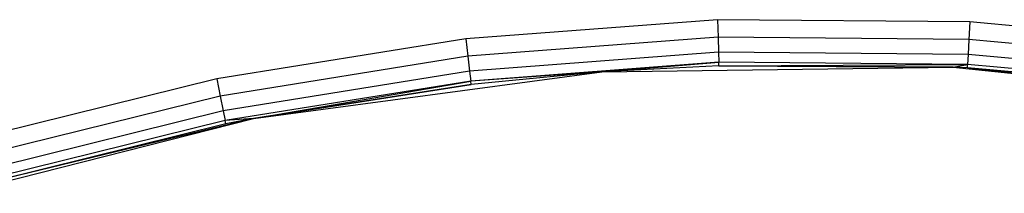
# Model space of a CAD drawing. Extents: x 0.61 to 3.96, y -1.67 to 1.67.
# Tile 14 of 27: x 1.95 to 2.37, y 1.21 to 1.29. Entities that reach past the tile are written whole.
import ezdxf

# ---------------------------------------------------------------- set-up
doc = ezdxf.new("R2010")
doc.units = 0
doc.header["$MEASUREMENT"] = 0
doc.layers.get('0').update_dxf_attribs({"color": 13, "linetype": 'CONTINUOUS'})

# ---------------------------------------------------------------- blocks, each defined once
blk = doc.blocks.new('ACRE_PM_STL_1')
at = {"color": 0}
for p, q in [((2.24333, 1.28668, 0.10827), (2.13581, 1.27855, 0.10827)), ((2.24333, 1.28668, 0.10827), (2.13581, 1.27855, 0.10827)), ((2.35115, 1.28578, 0.10827), (2.24333, 1.28668, 0.10827)), ((2.24333, 1.28668, 0.10827), (2.24358, 1.27915, 0.10977)), ((2.24333, 1.28668, 0.10827), (2.24358, 1.27915, 0.10977)), ((2.35115, 1.28578, 0.10827), (2.24333, 1.28668, 0.10827)), ((2.35115, 1.28578, 0.10827), (2.35077, 1.27825, 0.10977)), ((2.35115, 1.28578, 0.10827), (2.35077, 1.27825, 0.10977)), ((2.45851, 1.27586, 0.10827), (2.35115, 1.28578, 0.10827)), ((2.45851, 1.27586, 0.10827), (2.35115, 1.28578, 0.10827)), ((2.13581, 1.27855, 0.10827), (2.02935, 1.26146, 0.10827)), ((2.13581, 1.27855, 0.10827), (2.02935, 1.26146, 0.10827)), ((2.13581, 1.27855, 0.10827), (2.13669, 1.27107, 0.10977)), ((2.13581, 1.27855, 0.10827), (2.13669, 1.27107, 0.10977)), ((2.24358, 1.27915, 0.10977), (2.13669, 1.27107, 0.10977)), ((2.24358, 1.27915, 0.10977), (2.13669, 1.27107, 0.10977)), ((2.35077, 1.27825, 0.10977), (2.24358, 1.27915, 0.10977)), ((2.24358, 1.27915, 0.10977), (2.24379, 1.27277, 0.11403)), ((2.24358, 1.27915, 0.10977), (2.24379, 1.27277, 0.11403)), ((2.35077, 1.27825, 0.10977), (2.24358, 1.27915, 0.10977)), ((2.35077, 1.27825, 0.10977), (2.35045, 1.27188, 0.11403)), ((2.35077, 1.27825, 0.10977), (2.35045, 1.27188, 0.11403)), ((2.4575, 1.26839, 0.10977), (2.35077, 1.27825, 0.10977)), ((2.4575, 1.26839, 0.10977), (2.35077, 1.27825, 0.10977)), ((2.13669, 1.27107, 0.10977), (2.03086, 1.25408, 0.10977)), ((2.13669, 1.27107, 0.10977), (2.03086, 1.25408, 0.10977)), ((2.13669, 1.27107, 0.10977), (2.13744, 1.26473, 0.11403)), ((2.13669, 1.27107, 0.10977), (2.13744, 1.26473, 0.11403)), ((2.24379, 1.27277, 0.11403), (2.13744, 1.26473, 0.11403)), ((2.24379, 1.27277, 0.11403), (2.13744, 1.26473, 0.11403)), ((2.35045, 1.27188, 0.11403), (2.24379, 1.27277, 0.11403)), ((2.24379, 1.27277, 0.11403), (2.24394, 1.2685, 0.12042)), ((2.24379, 1.27277, 0.11403), (2.24394, 1.2685, 0.12042)), ((2.35045, 1.27188, 0.11403), (2.24379, 1.27277, 0.11403)), ((2.35045, 1.27188, 0.11403), (2.35023, 1.26761, 0.12042)), ((2.35045, 1.27188, 0.11403), (2.35023, 1.26761, 0.12042)), ((2.45665, 1.26206, 0.11403), (2.35045, 1.27188, 0.11403)), ((2.45665, 1.26206, 0.11403), (2.35045, 1.27188, 0.11403)), ((2.24394, 1.2685, 0.12042), (2.13794, 1.26049, 0.12042)), ((2.24394, 1.2685, 0.12042), (2.13794, 1.26049, 0.12042)), ((2.19397, 1.26434, 0.12795), (2.24394, 1.2685, 0.12042)), ((2.19397, 1.26434, 0.12795), (2.24394, 1.2685, 0.12042)), ((2.24399, 1.267, 0.12795), (2.19397, 1.26434, 0.86811)), ((2.24399, 1.267, 0.12795), (2.19397, 1.26434, 0.86811)), ((2.24399, 1.267, 0.12795), (2.19397, 1.26434, 0.12795)), ((2.24399, 1.267, 0.12795), (2.19397, 1.26434, 0.12795)), ((2.24399, 1.267, 0.12795), (2.24394, 1.2685, 0.12042)), ((2.24399, 1.267, 0.12795), (2.24394, 1.2685, 0.12042)), ((2.35023, 1.26761, 0.12042), (2.24394, 1.2685, 0.12042)), ((2.35023, 1.26761, 0.12042), (2.24394, 1.2685, 0.12042)), ((2.24399, 1.267, 0.12795), (2.35023, 1.26761, 0.12042)), ((2.24399, 1.267, 0.12795), (2.35023, 1.26761, 0.12042)), ((2.34415, 1.2664, 0.12795), (2.24399, 1.267, 0.12795)), ((2.24399, 1.267, 0.12795), (2.34415, 1.2664, 0.86811)), ((2.24399, 1.267, 0.12795), (2.34415, 1.2664, 0.86811)), ((2.34415, 1.2664, 0.12795), (2.24399, 1.267, 0.12795)), ((2.34415, 1.2664, 0.12795), (2.35023, 1.26761, 0.12042)), ((2.34415, 1.2664, 0.12795), (2.35023, 1.26761, 0.12042)), ((2.35016, 1.26612, 0.12795), (2.35023, 1.26761, 0.12042)), ((2.35016, 1.26612, 0.12795), (2.35023, 1.26761, 0.12042)), ((2.45608, 1.25783, 0.12042), (2.35023, 1.26761, 0.12042)), ((2.45608, 1.25783, 0.12042), (2.35023, 1.26761, 0.12042)), ((2.13744, 1.26473, 0.11403), (2.03214, 1.24782, 0.11403)), ((2.13744, 1.26473, 0.11403), (2.03214, 1.24782, 0.11403)), ((2.04508, 1.24452, 0.86811), (2.19397, 1.26434, 0.86811)), ((2.04508, 1.24452, 0.86811), (2.19397, 1.26434, 0.86811)), ((2.13744, 1.26473, 0.11403), (2.13794, 1.26049, 0.12042)), ((2.13744, 1.26473, 0.11403), (2.13794, 1.26049, 0.12042)), ((2.19397, 1.26434, 0.12795), (2.13794, 1.26049, 0.12042)), ((2.19397, 1.26434, 0.12795), (2.13794, 1.26049, 0.12042)), ((2.19397, 1.26434, 0.86811), (2.13812, 1.259, 0.12795)), ((2.19397, 1.26434, 0.86811), (2.13812, 1.259, 0.12795)), ((2.19397, 1.26434, 0.12795), (2.13812, 1.259, 0.12795)), ((2.19397, 1.26434, 0.12795), (2.13812, 1.259, 0.12795)), ((2.19397, 1.26434, 0.86811), (2.34415, 1.2664, 0.86811)), ((2.19397, 1.26434, 0.86811), (2.34415, 1.2664, 0.86811)), ((2.19397, 1.26434, 0.86811), (2.19397, 1.26434, 0.12795)), ((2.19397, 1.26434, 0.86811), (2.19397, 1.26434, 0.12795)), ((2.35016, 1.26612, 0.12795), (2.34415, 1.2664, 0.86811)), ((2.34415, 1.2664, 0.86811), (2.49353, 1.2507, 0.86811)), ((2.35016, 1.26612, 0.12795), (2.34415, 1.2664, 0.12795)), ((2.34415, 1.2664, 0.12795), (2.34415, 1.2664, 0.86811)), ((2.35016, 1.26612, 0.12795), (2.34415, 1.2664, 0.86811)), ((2.34415, 1.2664, 0.12795), (2.34415, 1.2664, 0.86811)), ((2.35016, 1.26612, 0.12795), (2.34415, 1.2664, 0.12795)), ((2.34415, 1.2664, 0.86811), (2.49353, 1.2507, 0.86811)), ((2.45588, 1.25635, 0.12795), (2.35016, 1.26612, 0.12795)), ((2.35016, 1.26612, 0.12795), (2.49353, 1.2507, 0.86811)), ((2.35016, 1.26612, 0.12795), (2.49353, 1.2507, 0.86811)), ((2.45588, 1.25635, 0.12795), (2.35016, 1.26612, 0.12795)), ((2.02935, 1.26146, 0.10827), (1.9247, 1.23552, 0.10827)), ((2.02935, 1.26146, 0.10827), (1.9247, 1.23552, 0.10827)), ((2.02935, 1.26146, 0.10827), (2.03086, 1.25408, 0.10977)), ((2.02935, 1.26146, 0.10827), (2.03086, 1.25408, 0.10977)), ((2.13794, 1.26049, 0.12042), (2.03299, 1.24364, 0.12042)), ((2.13794, 1.26049, 0.12042), (2.03299, 1.24364, 0.12042)), ((2.04508, 1.24452, 0.12795), (2.13794, 1.26049, 0.12042)), ((2.04508, 1.24452, 0.12795), (2.13794, 1.26049, 0.12042)), ((2.04508, 1.24452, 0.86811), (2.13812, 1.259, 0.12795)), ((2.13812, 1.259, 0.12795), (2.04508, 1.24452, 0.12795)), ((2.04508, 1.24452, 0.86811), (2.13812, 1.259, 0.12795)), ((2.13812, 1.259, 0.12795), (2.04508, 1.24452, 0.12795)), ((2.13812, 1.259, 0.12795), (2.13794, 1.26049, 0.12042)), ((2.13812, 1.259, 0.12795), (2.13794, 1.26049, 0.12042)), ((2.03086, 1.25408, 0.10977), (1.92682, 1.22829, 0.10977)), ((2.03086, 1.25408, 0.10977), (1.92682, 1.22829, 0.10977)), ((2.03086, 1.25408, 0.10977), (2.03214, 1.24782, 0.11403)), ((2.03086, 1.25408, 0.10977), (2.03214, 1.24782, 0.11403)), ((2.03214, 1.24782, 0.11403), (1.92861, 1.22216, 0.11403)), ((2.03214, 1.24782, 0.11403), (1.92861, 1.22216, 0.11403)), ((2.03214, 1.24782, 0.11403), (2.03299, 1.24364, 0.12042)), ((2.03214, 1.24782, 0.11403), (2.03299, 1.24364, 0.12042)), ((1.9033, 1.20842, 0.86811), (2.04508, 1.24452, 0.86811)), ((1.9033, 1.20842, 0.86811), (2.04508, 1.24452, 0.86811)), ((2.03299, 1.24364, 0.12042), (1.92981, 1.21807, 0.12042)), ((2.03299, 1.24364, 0.12042), (1.92981, 1.21807, 0.12042)), ((2.04508, 1.24452, 0.86811), (1.93023, 1.21663, 0.12795)), ((2.04508, 1.24452, 0.86811), (1.93023, 1.21663, 0.12795)), ((2.03329, 1.24217, 0.12795), (1.93023, 1.21663, 0.12795)), ((2.03329, 1.24217, 0.12795), (1.93023, 1.21663, 0.12795)), ((2.04508, 1.24452, 0.12795), (2.03299, 1.24364, 0.12042)), ((2.04508, 1.24452, 0.12795), (2.03299, 1.24364, 0.12042)), ((2.03329, 1.24217, 0.12795), (2.03299, 1.24364, 0.12042)), ((2.03329, 1.24217, 0.12795), (2.03299, 1.24364, 0.12042)), ((2.04508, 1.24452, 0.86811), (2.03329, 1.24217, 0.12795)), ((2.04508, 1.24452, 0.86811), (2.03329, 1.24217, 0.12795)), ((2.04508, 1.24452, 0.12795), (2.03329, 1.24217, 0.12795)), ((2.04508, 1.24452, 0.12795), (2.03329, 1.24217, 0.12795)), ((2.04508, 1.24452, 0.12795), (2.04508, 1.24452, 0.86811)), ((2.04508, 1.24452, 0.12795), (2.04508, 1.24452, 0.86811))]:
    blk.add_line(p, q, dxfattribs=at)

msp = doc.modelspace()

# ---------------------------------------------------------------- block references
at = {"color": 0}
msp.add_blockref('ACRE_PM_STL_1', (0, 0), dxfattribs=at)

doc.saveas('drawing.dxf')
